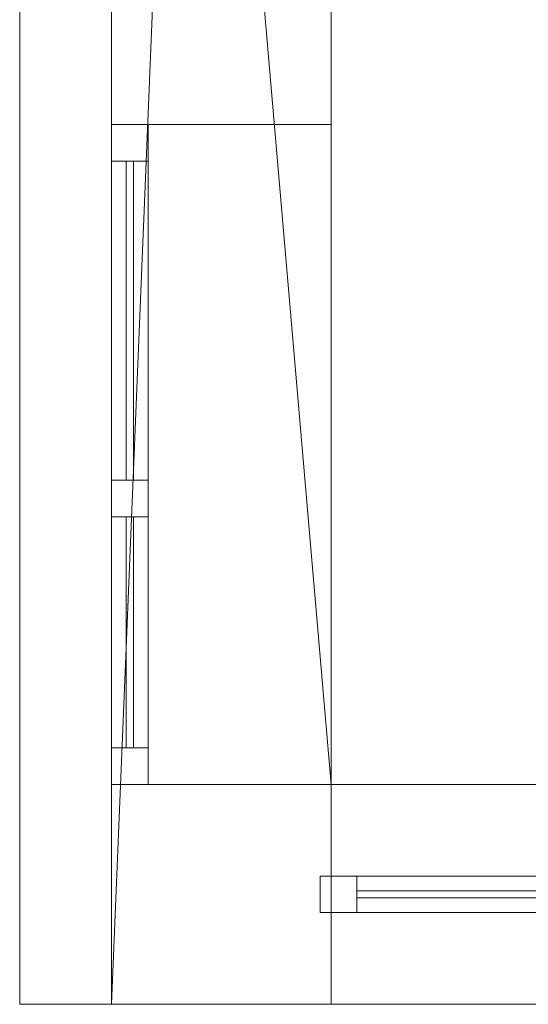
# Model space of a CAD drawing. Header units: millimetres. Extents: x -430348 to -225823, y -86243 to 5084.
# Tile 231 of 256: x -382294 to -381600, y -50985 to -49642. Entities that reach past the tile are written whole.
import ezdxf

# ---------------------------------------------------------------- set-up
doc = ezdxf.new("R2010")
doc.units = ezdxf.units.MM
for name, color, linetype, lineweight in [('A-GLAZ-CURT', 52, 'Continuous', 9), ('A-GLAZ-CWMG', 51, 'Continuous', 9), ('A-ROOF', 132, 'Continuous', 9), ('A-WALL', 113, 'Continuous', 9)]:
    doc.layers.add(name, color=color, linetype=linetype, lineweight=lineweight)

# ---------------------------------------------------------------- blocks, each defined once
blk = doc.blocks.new('System Panel - Door-566707-_3D_ Copy 1')
at = {"layer": 'A-GLAZ-CURT'}
mesh = blk.add_polyface(dxfattribs=at)
corners = [(-455, 5), (-455, 5, 1426.1), (455, 5, 1426.1), (455, 5)]
mesh.append_faces([[corners[k] for k in face] for face in [(2, 3, 0, 1)]])
mesh = blk.add_polyface(dxfattribs=at)
corners = [(455, -5), (-455, -5), (-455, 5), (455, 5)]
mesh.append_faces([[corners[k] for k in face] for face in [(0, 1, 2, 3)]])
mesh = blk.add_polyface(dxfattribs=at)
corners = [(-455, -5, 1426.1), (455, -5, 1426.1), (455, 5, 1426.1), (-455, 5, 1426.1)]
mesh.append_faces([[corners[k] for k in face] for face in [(0, 1, 2, 3)]])
mesh = blk.add_polyface(dxfattribs=at)
corners = [(-455, -5), (-455, -5, 1426.1), (-455, 5, 1426.1), (-455, 5)]
mesh.append_faces([[corners[k] for k in face] for face in [(0, 1, 2, 3)]])
mesh = blk.add_polyface(dxfattribs=at)
corners = [(455, -5, 1426.1), (455, -5), (455, 5), (455, 5, 1426.1)]
mesh.append_faces([[corners[k] for k in face] for face in [(0, 1, 2, 3)]])
mesh = blk.add_polyface(dxfattribs=at)
corners = [(-455, -5), (455, -5), (455, -5, 1426.1), (-455, -5, 1426.1)]
mesh.append_faces([[corners[k] for k in face] for face in [(3, 0, 1, 2)]])
blk = doc.blocks.new('System Panel - Glazed-566721-_3D_ Copy 1')
at = {"layer": 'A-GLAZ-CURT', "transparency": 33554471}
mesh = blk.add_polyface(dxfattribs=at)
corners = [(-455, 5), (-455, 5, 275), (455, 5, 275), (455, 5)]
mesh.append_faces([[corners[k] for k in face] for face in [(1, 2, 3, 0)]])
mesh = blk.add_polyface(dxfattribs=at)
corners = [(455, -5), (-455, -5), (-455, 5), (455, 5)]
mesh.append_faces([[corners[k] for k in face] for face in [(0, 1, 2, 3)]])
mesh = blk.add_polyface(dxfattribs=at)
corners = [(-455, -5, 275), (455, -5, 275), (455, 5, 275), (-455, 5, 275)]
mesh.append_faces([[corners[k] for k in face] for face in [(0, 1, 2, 3)]])
mesh = blk.add_polyface(dxfattribs=at)
corners = [(-455, -5), (-455, -5, 275), (-455, 5, 275), (-455, 5)]
mesh.append_faces([[corners[k] for k in face] for face in [(0, 1, 2, 3)]])
mesh = blk.add_polyface(dxfattribs=at)
corners = [(455, -5, 275), (455, -5), (455, 5), (455, 5, 275)]
mesh.append_faces([[corners[k] for k in face] for face in [(0, 1, 2, 3)]])
mesh = blk.add_polyface(dxfattribs=at)
corners = [(-455, -5), (455, -5), (455, -5, 275), (-455, -5, 275)]
mesh.append_faces([[corners[k] for k in face] for face in [(2, 3, 0, 1)]])
blk = doc.blocks.new('Rectangular Mullion - 50mm x 50mm-543632-_3D_ Copy 1')
at = {"layer": 'A-GLAZ-CWMG'}
mesh = blk.add_polyface(dxfattribs=at)
corners = [(25, 25), (-25, 25), (-25, -25), (25, -25)]
mesh.append_faces([[corners[k] for k in face] for face in [(2, 3, 0, 1)]])
mesh = blk.add_polyface(dxfattribs=at)
corners = [(25, 25, -910), (25, -25, -910), (-25, -25, -910), (-25, 25, -910)]
mesh.append_faces([[corners[k] for k in face] for face in [(0, 1, 2, 3)]])
mesh = blk.add_polyface(dxfattribs=at)
corners = [(-25, 25), (25, 25), (25, 25, -910), (-25, 25, -910)]
mesh.append_faces([[corners[k] for k in face] for face in [(0, 1, 2, 3)]])
mesh = blk.add_polyface(dxfattribs=at)
corners = [(-25, -25), (-25, 25), (-25, 25, -910), (-25, -25, -910)]
mesh.append_faces([[corners[k] for k in face] for face in [(0, 1, 2, 3)]])
mesh = blk.add_polyface(dxfattribs=at)
corners = [(25, 25), (25, -25), (25, -25, -910), (25, 25, -910)]
mesh.append_faces([[corners[k] for k in face] for face in [(0, 1, 2, 3)]])
mesh = blk.add_polyface(dxfattribs=at)
corners = [(25, -25), (-25, -25), (-25, -25, -910), (25, -25, -910)]
mesh.append_faces([[corners[k] for k in face] for face in [(0, 1, 2, 3)]])
blk = doc.blocks.new('Rectangular Mullion - 50mm x 50mm-543629-_3D_ Copy 1')
at = {"layer": 'A-GLAZ-CWMG'}
mesh = blk.add_polyface(dxfattribs=at)
corners = [(0, 25), (-50, 25), (-50, -25), (0, -25)]
mesh.append_faces([[corners[k] for k in face] for face in [(2, 3, 0, 1)]])
mesh = blk.add_polyface(dxfattribs=at)
corners = [(0, 25, -910), (0, -25, -910), (-50, -25, -910), (-50, 25, -910)]
mesh.append_faces([[corners[k] for k in face] for face in [(0, 1, 2, 3)]])
mesh = blk.add_polyface(dxfattribs=at)
corners = [(-50, 25), (0, 25), (0, 25, -910), (-50, 25, -910)]
mesh.append_faces([[corners[k] for k in face] for face in [(0, 1, 2, 3)]])
mesh = blk.add_polyface(dxfattribs=at)
corners = [(-50, -25), (-50, 25), (-50, 25, -910), (-50, -25, -910)]
mesh.append_faces([[corners[k] for k in face] for face in [(0, 1, 2, 3)]])
mesh = blk.add_polyface(dxfattribs=at)
corners = [(0, 25), (0, -25), (0, -25, -910), (0, 25, -910)]
mesh.append_faces([[corners[k] for k in face] for face in [(0, 1, 2, 3)]])
mesh = blk.add_polyface(dxfattribs=at)
corners = [(0, -25), (-50, -25), (-50, -25, -910), (0, -25, -910)]
mesh.append_faces([[corners[k] for k in face] for face in [(0, 1, 2, 3)]])
blk = doc.blocks.new('Rectangular Mullion - 50mm x 50mm-263559-_3D_ Copy 1')
at = {"layer": 'A-GLAZ-CWMG'}
mesh = blk.add_polyface(dxfattribs=at)
corners = [(0, 25, -350), (0, -25, -350), (-50, -25, -350), (-50, 25, -350)]
mesh.append_faces([[corners[k] for k in face] for face in [(0, 1, 2, 3)]])
mesh = blk.add_polyface(dxfattribs=at)
corners = [(-50, 25), (0, 25), (0, 25, -350), (-50, 25, -350)]
mesh.append_faces([[corners[k] for k in face] for face in [(3, 0, 1, 2)]])
mesh = blk.add_polyface(dxfattribs=at)
corners = [(-50, -25), (-50, 25), (-50, 25, -350), (-50, -25, -350)]
mesh.append_faces([[corners[k] for k in face] for face in [(3, 0, 1, 2)]])
mesh = blk.add_polyface(dxfattribs=at)
corners = [(0, 25), (0, -25), (0, -25, -350), (0, 25, -350)]
mesh.append_faces([[corners[k] for k in face] for face in [(3, 0, 1, 2)]])
mesh = blk.add_polyface(dxfattribs=at)
corners = [(0, -25), (-50, -25), (-50, -25, -350), (0, -25, -350)]
mesh.append_faces([[corners[k] for k in face] for face in [(3, 0, 1, 2)]])
blk = doc.blocks.new('Rectangular Mullion - 50mm x 50mm-566722-_3D_ Copy 1')
at = {"layer": 'A-GLAZ-CWMG'}
mesh = blk.add_polyface(dxfattribs=at)
corners = [(0, 25), (-50, 25), (-50, -25), (0, -25)]
mesh.append_faces([[corners[k] for k in face] for face in [(3, 0, 1, 2)]])
mesh = blk.add_polyface(dxfattribs=at)
corners = [(-50, 25), (0, 25), (0, 25, -1501.1), (-50, 25, -1501.1)]
mesh.append_faces([[corners[k] for k in face] for face in [(3, 0, 1, 2)]])
mesh = blk.add_polyface(dxfattribs=at)
corners = [(-50, -25), (-50, 25), (-50, 25, -1501.1), (-50, -25, -1501.1)]
mesh.append_faces([[corners[k] for k in face] for face in [(3, 0, 1, 2)]])
mesh = blk.add_polyface(dxfattribs=at)
corners = [(0, 25), (0, -25), (0, -25, -1501.1), (0, 25, -1501.1)]
mesh.append_faces([[corners[k] for k in face] for face in [(3, 0, 1, 2)]])
mesh = blk.add_polyface(dxfattribs=at)
corners = [(0, -25), (-50, -25), (-50, -25, -1501.1), (0, -25, -1501.1)]
mesh.append_faces([[corners[k] for k in face] for face in [(3, 0, 1, 2)]])
blk = doc.blocks.new('Rectangular Mullion - 50mm x 50mm-543628-_3D_ Copy 1')
at = {"layer": 'A-GLAZ-CWMG'}
mesh = blk.add_polyface(dxfattribs=at)
corners = [(0, 25), (-50, 25), (-50, -25), (0, -25)]
mesh.append_faces([[corners[k] for k in face] for face in [(2, 3, 0, 1)]])
mesh = blk.add_polyface(dxfattribs=at)
corners = [(0, 25, -910), (0, -25, -910), (-50, -25, -910), (-50, 25, -910)]
mesh.append_faces([[corners[k] for k in face] for face in [(0, 1, 2, 3)]])
mesh = blk.add_polyface(dxfattribs=at)
corners = [(-50, 25), (0, 25), (0, 25, -910), (-50, 25, -910)]
mesh.append_faces([[corners[k] for k in face] for face in [(0, 1, 2, 3)]])
mesh = blk.add_polyface(dxfattribs=at)
corners = [(-50, -25), (-50, 25), (-50, 25, -910), (-50, -25, -910)]
mesh.append_faces([[corners[k] for k in face] for face in [(0, 1, 2, 3)]])
mesh = blk.add_polyface(dxfattribs=at)
corners = [(0, 25), (0, -25), (0, -25, -910), (0, 25, -910)]
mesh.append_faces([[corners[k] for k in face] for face in [(0, 1, 2, 3)]])
mesh = blk.add_polyface(dxfattribs=at)
corners = [(0, -25), (-50, -25), (-50, -25, -910), (0, -25, -910)]
mesh.append_faces([[corners[k] for k in face] for face in [(0, 1, 2, 3)]])
blk = doc.blocks.new('System Panel - Glazed-566836-_3D_ Copy 1')
at = {"layer": 'A-GLAZ-CURT', "transparency": 33554471}
mesh = blk.add_polyface(dxfattribs=at)
corners = [(-217.5, 5), (-217.5, 5, 320), (217.5, 5, 320), (217.5, 5)]
mesh.append_faces([[corners[k] for k in face] for face in [(2, 3, 0, 1)]])
mesh = blk.add_polyface(dxfattribs=at)
corners = [(217.5, -5), (-217.5, -5), (-217.5, 5), (217.5, 5)]
mesh.append_faces([[corners[k] for k in face] for face in [(0, 1, 2, 3)]])
mesh = blk.add_polyface(dxfattribs=at)
corners = [(-217.5, -5, 320), (217.5, -5, 320), (217.5, 5, 320), (-217.5, 5, 320)]
mesh.append_faces([[corners[k] for k in face] for face in [(0, 1, 2, 3)]])
mesh = blk.add_polyface(dxfattribs=at)
corners = [(-217.5, -5), (-217.5, -5, 320), (-217.5, 5, 320), (-217.5, 5)]
mesh.append_faces([[corners[k] for k in face] for face in [(0, 1, 2, 3)]])
mesh = blk.add_polyface(dxfattribs=at)
corners = [(217.5, -5, 320), (217.5, -5), (217.5, 5), (217.5, 5, 320)]
mesh.append_faces([[corners[k] for k in face] for face in [(0, 1, 2, 3)]])
mesh = blk.add_polyface(dxfattribs=at)
corners = [(-217.5, -5), (217.5, -5), (217.5, -5, 320), (-217.5, -5, 320)]
mesh.append_faces([[corners[k] for k in face] for face in [(3, 0, 1, 2)]])
blk = doc.blocks.new('System Panel - Glazed-570110-_3D_ Copy 1')
at = {"layer": 'A-GLAZ-CURT', "transparency": 33554471}
mesh = blk.add_polyface(dxfattribs=at)
corners = [(-157.5, 5), (-157.5, 5, 320), (157.5, 5, 320), (157.5, 5)]
mesh.append_faces([[corners[k] for k in face] for face in [(1, 2, 3, 0)]])
mesh = blk.add_polyface(dxfattribs=at)
corners = [(157.5, -5), (-157.5, -5), (-157.5, 5), (157.5, 5)]
mesh.append_faces([[corners[k] for k in face] for face in [(0, 1, 2, 3)]])
mesh = blk.add_polyface(dxfattribs=at)
corners = [(-157.5, -5, 320), (157.5, -5, 320), (157.5, 5, 320), (-157.5, 5, 320)]
mesh.append_faces([[corners[k] for k in face] for face in [(0, 1, 2, 3)]])
mesh = blk.add_polyface(dxfattribs=at)
corners = [(-157.5, -5), (-157.5, -5, 320), (-157.5, 5, 320), (-157.5, 5)]
mesh.append_faces([[corners[k] for k in face] for face in [(0, 1, 2, 3)]])
mesh = blk.add_polyface(dxfattribs=at)
corners = [(157.5, -5, 320), (157.5, -5), (157.5, 5), (157.5, 5, 320)]
mesh.append_faces([[corners[k] for k in face] for face in [(0, 1, 2, 3)]])
mesh = blk.add_polyface(dxfattribs=at)
corners = [(-157.5, -5), (157.5, -5), (157.5, -5, 320), (-157.5, -5, 320)]
mesh.append_faces([[corners[k] for k in face] for face in [(2, 3, 0, 1)]])
blk = doc.blocks.new('Rectangular Mullion - 50mm x 50mm-371164-_3D_ Copy 1')
at = {"layer": 'A-GLAZ-CWMG'}
mesh = blk.add_polyface(dxfattribs=at)
corners = [(0, 25), (-50, 25), (-50, -25), (0, -25)]
mesh.append_faces([[corners[k] for k in face] for face in [(3, 0, 1, 2)]])
mesh = blk.add_polyface(dxfattribs=at)
corners = [(0, 25, -420), (0, -25, -420), (-50, -25, -420), (-50, 25, -420)]
mesh.append_faces([[corners[k] for k in face] for face in [(3, 0, 1, 2)]])
mesh = blk.add_polyface(dxfattribs=at)
corners = [(-50, 25), (0, 25), (0, 25, -420), (-50, 25, -420)]
mesh.append_faces([[corners[k] for k in face] for face in [(0, 1, 2, 3)]])
mesh = blk.add_polyface(dxfattribs=at)
corners = [(-50, -25), (-50, 25), (-50, 25, -420), (-50, -25, -420)]
mesh.append_faces([[corners[k] for k in face] for face in [(0, 1, 2, 3)]])
mesh = blk.add_polyface(dxfattribs=at)
corners = [(0, 25), (0, -25), (0, -25, -420), (0, 25, -420)]
mesh.append_faces([[corners[k] for k in face] for face in [(0, 1, 2, 3)]])
mesh = blk.add_polyface(dxfattribs=at)
corners = [(0, -25), (-50, -25), (-50, -25, -420), (0, -25, -420)]
mesh.append_faces([[corners[k] for k in face] for face in [(0, 1, 2, 3)]])
blk = doc.blocks.new('Rectangular Mullion - 50mm x 50mm-570108-_3D_ Copy 1')
at = {"layer": 'A-GLAZ-CWMG'}
mesh = blk.add_polyface(dxfattribs=at)
corners = [(0, 25), (-50, 25), (-50, -25), (0, -25)]
mesh.append_faces([[corners[k] for k in face] for face in [(2, 3, 0, 1)]])
mesh = blk.add_polyface(dxfattribs=at)
corners = [(0, 25, -315), (0, -25, -315), (-50, -25, -315), (-50, 25, -315)]
mesh.append_faces([[corners[k] for k in face] for face in [(0, 1, 2, 3)]])
mesh = blk.add_polyface(dxfattribs=at)
corners = [(-50, 25), (0, 25), (0, 25, -315), (-50, 25, -315)]
mesh.append_faces([[corners[k] for k in face] for face in [(3, 0, 1, 2)]])
mesh = blk.add_polyface(dxfattribs=at)
corners = [(-50, -25), (-50, 25), (-50, 25, -315), (-50, -25, -315)]
mesh.append_faces([[corners[k] for k in face] for face in [(3, 0, 1, 2)]])
mesh = blk.add_polyface(dxfattribs=at)
corners = [(0, 25), (0, -25), (0, -25, -315), (0, 25, -315)]
mesh.append_faces([[corners[k] for k in face] for face in [(3, 0, 1, 2)]])
mesh = blk.add_polyface(dxfattribs=at)
corners = [(0, -25), (-50, -25), (-50, -25, -315), (0, -25, -315)]
mesh.append_faces([[corners[k] for k in face] for face in [(3, 0, 1, 2)]])
blk = doc.blocks.new('Rectangular Mullion - 50mm x 50mm-371163-_3D_ Copy 1')
at = {"layer": 'A-GLAZ-CWMG'}
mesh = blk.add_polyface(dxfattribs=at)
corners = [(0, 25), (-50, 25), (-50, -25), (0, -25)]
mesh.append_faces([[corners[k] for k in face] for face in [(3, 0, 1, 2)]])
mesh = blk.add_polyface(dxfattribs=at)
corners = [(0, 25, -420), (0, -25, -420), (-50, -25, -420), (-50, 25, -420)]
mesh.append_faces([[corners[k] for k in face] for face in [(3, 0, 1, 2)]])
mesh = blk.add_polyface(dxfattribs=at)
corners = [(-50, 25), (0, 25), (0, 25, -420), (-50, 25, -420)]
mesh.append_faces([[corners[k] for k in face] for face in [(0, 1, 2, 3)]])
mesh = blk.add_polyface(dxfattribs=at)
corners = [(-50, -25), (-50, 25), (-50, 25, -420), (-50, -25, -420)]
mesh.append_faces([[corners[k] for k in face] for face in [(0, 1, 2, 3)]])
mesh = blk.add_polyface(dxfattribs=at)
corners = [(0, 25), (0, -25), (0, -25, -420), (0, 25, -420)]
mesh.append_faces([[corners[k] for k in face] for face in [(0, 1, 2, 3)]])
mesh = blk.add_polyface(dxfattribs=at)
corners = [(0, -25), (-50, -25), (-50, -25, -420), (0, -25, -420)]
mesh.append_faces([[corners[k] for k in face] for face in [(0, 1, 2, 3)]])
blk = doc.blocks.new('Rectangular Mullion - 50mm x 50mm-566835-_3D_ Copy 1')
at = {"layer": 'A-GLAZ-CWMG'}
mesh = blk.add_polyface(dxfattribs=at)
corners = [(0, 25), (-50, 25), (-50, -25), (0, -25)]
mesh.append_faces([[corners[k] for k in face] for face in [(2, 3, 0, 1)]])
mesh = blk.add_polyface(dxfattribs=at)
corners = [(0, 25, -435), (0, -25, -435), (-50, -25, -435), (-50, 25, -435)]
mesh.append_faces([[corners[k] for k in face] for face in [(0, 1, 2, 3)]])
mesh = blk.add_polyface(dxfattribs=at)
corners = [(-50, 25), (0, 25), (0, 25, -435), (-50, 25, -435)]
mesh.append_faces([[corners[k] for k in face] for face in [(0, 1, 2, 3)]])
mesh = blk.add_polyface(dxfattribs=at)
corners = [(-50, -25), (-50, 25), (-50, 25, -435), (-50, -25, -435)]
mesh.append_faces([[corners[k] for k in face] for face in [(0, 1, 2, 3)]])
mesh = blk.add_polyface(dxfattribs=at)
corners = [(0, 25), (0, -25), (0, -25, -435), (0, 25, -435)]
mesh.append_faces([[corners[k] for k in face] for face in [(0, 1, 2, 3)]])
mesh = blk.add_polyface(dxfattribs=at)
corners = [(0, -25), (-50, -25), (-50, -25, -435), (0, -25, -435)]
mesh.append_faces([[corners[k] for k in face] for face in [(0, 1, 2, 3)]])
blk = doc.blocks.new('Rectangular Mullion - 50mm x 50mm-371165-_3D_ Copy 1')
at = {"layer": 'A-GLAZ-CWMG'}
mesh = blk.add_polyface(dxfattribs=at)
corners = [(25, 25), (-25, 25), (-25, -25), (25, -25)]
mesh.append_faces([[corners[k] for k in face] for face in [(2, 3, 0, 1)]])
mesh = blk.add_polyface(dxfattribs=at)
corners = [(25, 25, -420), (25, -25, -420), (-25, -25, -420), (-25, 25, -420)]
mesh.append_faces([[corners[k] for k in face] for face in [(0, 1, 2, 3)]])
mesh = blk.add_polyface(dxfattribs=at)
corners = [(-25, 25), (25, 25), (25, 25, -420), (-25, 25, -420)]
mesh.append_faces([[corners[k] for k in face] for face in [(0, 1, 2, 3)]])
mesh = blk.add_polyface(dxfattribs=at)
corners = [(-25, -25), (-25, 25), (-25, 25, -420), (-25, -25, -420)]
mesh.append_faces([[corners[k] for k in face] for face in [(0, 1, 2, 3)]])
mesh = blk.add_polyface(dxfattribs=at)
corners = [(25, 25), (25, -25), (25, -25, -420), (25, 25, -420)]
mesh.append_faces([[corners[k] for k in face] for face in [(0, 1, 2, 3)]])
mesh = blk.add_polyface(dxfattribs=at)
corners = [(25, -25), (-25, -25), (-25, -25, -420), (25, -25, -420)]
mesh.append_faces([[corners[k] for k in face] for face in [(0, 1, 2, 3)]])
blk = doc.blocks.new('Rectangular Mullion - 50mm x 50mm-570109-_3D_ Copy 1')
at = {"layer": 'A-GLAZ-CWMG'}
mesh = blk.add_polyface(dxfattribs=at)
corners = [(0, 25), (-50, 25), (-50, -25), (0, -25)]
mesh.append_faces([[corners[k] for k in face] for face in [(2, 3, 0, 1)]])
mesh = blk.add_polyface(dxfattribs=at)
corners = [(0, 25, -315), (0, -25, -315), (-50, -25, -315), (-50, 25, -315)]
mesh.append_faces([[corners[k] for k in face] for face in [(0, 1, 2, 3)]])
mesh = blk.add_polyface(dxfattribs=at)
corners = [(-50, 25), (0, 25), (0, 25, -315), (-50, 25, -315)]
mesh.append_faces([[corners[k] for k in face] for face in [(3, 0, 1, 2)]])
mesh = blk.add_polyface(dxfattribs=at)
corners = [(-50, -25), (-50, 25), (-50, 25, -315), (-50, -25, -315)]
mesh.append_faces([[corners[k] for k in face] for face in [(3, 0, 1, 2)]])
mesh = blk.add_polyface(dxfattribs=at)
corners = [(0, 25), (0, -25), (0, -25, -315), (0, 25, -315)]
mesh.append_faces([[corners[k] for k in face] for face in [(3, 0, 1, 2)]])
mesh = blk.add_polyface(dxfattribs=at)
corners = [(0, -25), (-50, -25), (-50, -25, -315), (0, -25, -315)]
mesh.append_faces([[corners[k] for k in face] for face in [(3, 0, 1, 2)]])
blk = doc.blocks.new('Rectangular Mullion - 50mm x 50mm-566834-_3D_ Copy 1')
at = {"layer": 'A-GLAZ-CWMG'}
mesh = blk.add_polyface(dxfattribs=at)
corners = [(0, 25), (-50, 25), (-50, -25), (0, -25)]
mesh.append_faces([[corners[k] for k in face] for face in [(2, 3, 0, 1)]])
mesh = blk.add_polyface(dxfattribs=at)
corners = [(0, 25, -435), (0, -25, -435), (-50, -25, -435), (-50, 25, -435)]
mesh.append_faces([[corners[k] for k in face] for face in [(0, 1, 2, 3)]])
mesh = blk.add_polyface(dxfattribs=at)
corners = [(-50, 25), (0, 25), (0, 25, -435), (-50, 25, -435)]
mesh.append_faces([[corners[k] for k in face] for face in [(3, 0, 1, 2)]])
mesh = blk.add_polyface(dxfattribs=at)
corners = [(-50, -25), (-50, 25), (-50, 25, -435), (-50, -25, -435)]
mesh.append_faces([[corners[k] for k in face] for face in [(3, 0, 1, 2)]])
mesh = blk.add_polyface(dxfattribs=at)
corners = [(0, 25), (0, -25), (0, -25, -435), (0, 25, -435)]
mesh.append_faces([[corners[k] for k in face] for face in [(3, 0, 1, 2)]])
mesh = blk.add_polyface(dxfattribs=at)
corners = [(0, -25), (-50, -25), (-50, -25, -435), (0, -25, -435)]
mesh.append_faces([[corners[k] for k in face] for face in [(3, 0, 1, 2)]])

msp = doc.modelspace()

# ---------------------------------------------------------------- block references
at = {"layer": 'A-GLAZ-CURT', "transparency": 33554471}
for name, p, rotation in [('System Panel - Glazed-566836-_3D_ Copy 1', (-382144.1, -50052.9, 60700.9), 270), ('System Panel - Glazed-570110-_3D_ Copy 1', (-382144.1, -50477.9, 60700.9), 270), ('System Panel - Glazed-566721-_3D_ Copy 1', (-381379.1, -50835.4, 60753.7), 180)]:
    msp.add_blockref(name, p, dxfattribs=dict(at, rotation=rotation))
at = {"layer": 'A-GLAZ-CURT', "rotation": 180}
msp.add_blockref('System Panel - Door-566707-_3D_ Copy 1', (-381379.1, -50835.4, 59277.6), dxfattribs=at)
at = {"layer": 'A-GLAZ-CWMG', "rotation": 90}
msp.add_blockref('Rectangular Mullion - 50mm x 50mm-371164-_3D_ Copy 1', (-382144.1, -49785.4, 61070.9), dxfattribs=at)
at = {"layer": 'A-GLAZ-CWMG', "extrusion": (0, 1, 0), "rotation": 270}
for name, p in [('Rectangular Mullion - 50mm x 50mm-566835-_3D_ Copy 1', (382144.1, 60650.9, -49835.4)), ('Rectangular Mullion - 50mm x 50mm-570109-_3D_ Copy 1', (382144.1, 60650.9, -50320.4))]:
    msp.add_blockref(name, p, dxfattribs=at)
at = {"layer": 'A-GLAZ-CWMG', "extrusion": (0, -1, 0), "rotation": 90}
for name, p in [('Rectangular Mullion - 50mm x 50mm-566834-_3D_ Copy 1', (-382144.1, 61070.9, 50270.4)), ('Rectangular Mullion - 50mm x 50mm-570108-_3D_ Copy 1', (-382144.1, 61070.9, 50635.4))]:
    msp.add_blockref(name, p, dxfattribs=at)
at = {"layer": 'A-GLAZ-CWMG', "extrusion": (0, 0, -1), "rotation": 270}
for name, p in [('Rectangular Mullion - 50mm x 50mm-371165-_3D_ Copy 1', (382144.1, -50295.4, -60650.9)), ('Rectangular Mullion - 50mm x 50mm-371163-_3D_ Copy 1', (382144.1, -50685.4, -60650.9))]:
    msp.add_blockref(name, p, dxfattribs=at)
at = {"layer": 'A-GLAZ-CWMG', "extrusion": (0, 0, -1)}
for name, p in [('Rectangular Mullion - 50mm x 50mm-263559-_3D_ Copy 1', (381884.1, -50835.4, -60728.7)), ('Rectangular Mullion - 50mm x 50mm-566722-_3D_ Copy 1', (381884.1, -50835.4, -59227.6))]:
    msp.add_blockref(name, p, dxfattribs=at)
at = {"layer": 'A-GLAZ-CWMG', "extrusion": (-1, 0, 0), "rotation": 90}
for name, p in [('Rectangular Mullion - 50mm x 50mm-543632-_3D_ Copy 1', (50835.4, 60728.7, 381834.1)), ('Rectangular Mullion - 50mm x 50mm-543629-_3D_ Copy 1', (50835.4, 61078.7, 381834.1))]:
    msp.add_blockref(name, p, dxfattribs=at)
at = {"layer": 'A-GLAZ-CWMG', "extrusion": (1, 0, 0), "rotation": 270}
msp.add_blockref('Rectangular Mullion - 50mm x 50mm-543628-_3D_ Copy 1', (-50835.4, 59227.6, -380924.1), dxfattribs=at)

# ---------------------------------------------------------------- meshes
at = {"layer": 'A-ROOF'}
mesh = msp.add_polyface(dxfattribs=at)
corners = [(-380889.1, -50985.4, 61193.8), (-382294.1, -50985.4, 61070.9), (-382294.1, -43405.4, 61070.9), (-380889.1, -43405.4, 61193.8)]
mesh.append_faces([[corners[k] for k in face] for face in [(1, 2, 3, 0)]])
mesh = msp.add_polyface(dxfattribs=at)
corners = [(-382294.1, -50985.4, 61171.3), (-380889.1, -50985.4, 61294.2), (-380889.1, -43405.4, 61294.2), (-382294.1, -43405.4, 61171.3)]
mesh.append_faces([[corners[k] for k in face] for face in [(2, 3, 0, 1)]])
mesh = msp.add_polyface(dxfattribs=at)
corners = [(-382294.1, -50985.4, 61070.9), (-382294.1, -50985.4, 61171.3), (-382294.1, -43405.4, 61171.3), (-382294.1, -43405.4, 61070.9)]
mesh.append_faces([[corners[k] for k in face] for face in [(2, 3, 0, 1)]])
mesh = msp.add_polyface(dxfattribs=at)
corners = [(-379484.1, -50985.4, 61171.3), (-380889.1, -50985.4, 61294.2), (-382294.1, -50985.4, 61171.3), (-382294.1, -50985.4, 61070.9), (-380889.1, -50985.4, 61193.8), (-379484.1, -50985.4, 61070.9)]
mesh.append_faces([[corners[k] for k in face] for face in [(0, 1, 4, 5)]], dxfattribs={"vtx1": -1})
mesh.append_faces([[corners[k] for k in face] for face in [(2, 3, 4, 1)]], dxfattribs={"vtx2": -1})
at = {"layer": 'A-WALL'}
mesh = msp.add_polyface(dxfattribs=at)
corners = [(-382169.1, -43405.4, 57947.5), (-382169.1, -50985.4, 57947.5), (-382169.1, -50985.4, 61081.8), (-382169.1, -47205.4, 61081.8), (-382169.1, -47205.4, 59227.6), (-382169.1, -46005.4, 59227.6), (-382169.1, -46005.4, 61081.8), (-382169.1, -43405.4, 61081.8), (-382169.1, -43625.4, 60650.9), (-382169.1, -43625.4, 61070.9), (-382169.1, -44645.4, 61070.9), (-382169.1, -44645.4, 60650.9), (-382169.1, -47345.4, 60650.9), (-382169.1, -47345.4, 61070.9), (-382169.1, -48365.4, 61070.9), (-382169.1, -48365.4, 60650.9), (-382169.1, -48585.4, 60650.9), (-382169.1, -48585.4, 61070.9), (-382169.1, -49605.4, 61070.9), (-382169.1, -49605.4, 60650.9), (-382169.1, -44845.4, 60650.9), (-382169.1, -44845.4, 61070.9), (-382169.1, -45865.4, 61070.9), (-382169.1, -45865.4, 60650.9), (-382169.1, -49785.4, 60650.9), (-382169.1, -49785.4, 61070.9), (-382169.1, -50685.4, 61070.9), (-382169.1, -50685.4, 60650.9)]
mesh.append_faces([[corners[k] for k in face] for face in [(14, 3, 13)]], dxfattribs={"vtx0": -1, "vtx1": -1})
mesh.append_faces([[corners[k] for k in face] for face in [(24, 19, 1, 27)]], dxfattribs={"vtx0": -1, "vtx1": -1, "vtx2": -1})
mesh.append_faces([[corners[k] for k in face] for face in [(3, 14, 17, 18), (2, 18, 25, 26)]], dxfattribs={"vtx0": -1, "vtx1": -1, "vtx3": -1})
mesh.append_faces([[corners[k] for k in face] for face in [(11, 20, 21, 10), (7, 9, 10, 6), (6, 22, 23, 5), (27, 1, 2, 26)]], dxfattribs={"vtx0": -1, "vtx2": -1})
mesh.append_faces([[corners[k] for k in face] for face in [(5, 23, 20, 11)]], dxfattribs={"vtx0": -1, "vtx2": -1, "vtx3": -1})
mesh.append_faces([[corners[k] for k in face] for face in [(2, 3, 18)]], dxfattribs={"vtx1": -1, "vtx2": -1})
mesh.append_faces([[corners[k] for k in face] for face in [(11, 8, 0, 5), (21, 22, 6, 10), (15, 12, 4, 16), (19, 16, 4, 1)]], dxfattribs={"vtx1": -1, "vtx2": -1, "vtx3": -1})
mesh.append_faces([[corners[k] for k in face] for face in [(7, 0, 8, 9), (4, 5, 0, 1), (3, 4, 12, 13), (14, 15, 16, 17), (18, 19, 24, 25)]], dxfattribs={"vtx1": -1, "vtx3": -1})
mesh = msp.add_polyface(dxfattribs=at)
corners = [(-382169.1, -50985.4, 57947.5), (-382169.1, -43405.4, 57947.5), (-381869.1, -43405.4, 57947.5), (-381869.1, -43705.4, 57947.5), (-381869.1, -50685.4, 57947.5), (-381869.1, -50985.4, 57947.5)]
mesh.append_faces([[corners[k] for k in face] for face in [(3, 0, 1, 2), (0, 3, 4, 5)]], dxfattribs={"vtx0": -1})
mesh = msp.add_polyface(dxfattribs=at)
corners = [(-382169.1, -50985.4, 61081.8), (-381869.1, -50985.4, 61108.1), (-381869.1, -50685.4, 61108.1), (-381869.1, -47205.4, 61108.1), (-382169.1, -47205.4, 61081.8), (-381869.1, -43405.4, 61108.1), (-382169.1, -43405.4, 61081.8), (-382169.1, -46005.4, 61081.8), (-381869.1, -46005.4, 61108.1), (-381869.1, -43705.4, 61108.1)]
mesh.append_faces([[corners[k] for k in face] for face in [(3, 4, 2), (5, 6, 9)]], dxfattribs={"vtx1": -1})
mesh.append_faces([[corners[k] for k in face] for face in [(0, 1, 2, 4), (7, 8, 9, 6)]], dxfattribs={"vtx2": -1})
mesh = msp.add_polyface(dxfattribs=at)
corners = [(-381869.1, -50985.4, 57947.5), (-381869.1, -50685.4, 57947.5), (-381869.1, -43705.4, 57947.5), (-381869.1, -43405.4, 57947.5), (-381869.1, -43405.4, 60202.8), (-381869.1, -43625.4, 60202.8), (-381869.1, -43625.4, 60650.9), (-381869.1, -44645.4, 60650.9), (-381869.1, -44645.4, 61070.9), (-381869.1, -43625.4, 61070.9), (-381869.1, -43625.4, 61042.8), (-381869.1, -43405.4, 61042.8), (-381869.1, -43405.4, 61108.1), (-381869.1, -43705.4, 61108.1), (-381869.1, -46005.4, 61108.1), (-381869.1, -46005.4, 59227.6), (-381869.1, -47205.4, 59227.6), (-381869.1, -47205.4, 61108.1), (-381869.1, -50685.4, 61108.1), (-381869.1, -50985.4, 61108.1), (-381869.1, -50985.4, 61078.7), (-381869.1, -50985.4, 59227.6), (-381869.1, -47345.4, 61070.9), (-381869.1, -47345.4, 60650.9), (-381869.1, -48365.4, 60650.9), (-381869.1, -48365.4, 61070.9), (-381869.1, -48585.4, 61070.9), (-381869.1, -48585.4, 60650.9), (-381869.1, -49605.4, 60650.9), (-381869.1, -49605.4, 61070.9), (-381869.1, -44845.4, 61070.9), (-381869.1, -44845.4, 60650.9), (-381869.1, -45865.4, 60650.9), (-381869.1, -45865.4, 61070.9), (-381869.1, -49785.4, 61070.9), (-381869.1, -49785.4, 60650.9), (-381869.1, -50685.4, 60650.9), (-381869.1, -50685.4, 61070.9)]
mesh.append_faces([[corners[k] for k in face] for face in [(5, 2, 3, 4)]], dxfattribs={"vtx0": -1})
mesh.append_faces([[corners[k] for k in face] for face in [(26, 18, 29)]], dxfattribs={"vtx0": -1, "vtx1": -1})
mesh.append_faces([[corners[k] for k in face] for face in [(24, 27, 16, 23), (5, 15, 2), (13, 30, 8)]], dxfattribs={"vtx0": -1, "vtx1": -1, "vtx2": -1})
mesh.append_faces([[corners[k] for k in face] for face in [(35, 28, 29, 34), (27, 24, 25, 26), (17, 22, 23, 16), (2, 15, 16, 1), (14, 33, 30, 13), (9, 12, 13, 8)]], dxfattribs={"vtx0": -1, "vtx2": -1})
mesh.append_faces([[corners[k] for k in face] for face in [(18, 37, 34, 29)]], dxfattribs={"vtx0": -1, "vtx2": -1, "vtx3": -1})
mesh.append_faces([[corners[k] for k in face] for face in [(11, 12, 9, 10)]], dxfattribs={"vtx1": -1})
mesh.append_faces([[corners[k] for k in face] for face in [(25, 22, 17)]], dxfattribs={"vtx1": -1, "vtx2": -1})
mesh.append_faces([[corners[k] for k in face] for face in [(35, 36, 21, 28), (27, 28, 1, 16), (17, 18, 26, 25), (31, 32, 15, 7)]], dxfattribs={"vtx1": -1, "vtx2": -1, "vtx3": -1})
mesh.append_faces([[corners[k] for k in face] for face in [(20, 21, 36, 37), (14, 15, 32, 33), (30, 31, 7, 8)]], dxfattribs={"vtx1": -1, "vtx3": -1})
mesh.append_faces([[corners[k] for k in face] for face in [(21, 0, 1, 28), (18, 19, 20, 37), (5, 6, 7, 15)]], dxfattribs={"vtx2": -1, "vtx3": -1})
mesh = msp.add_polyface(dxfattribs=at)
corners = [(-382169.1, -49785.4, 60650.9), (-381869.1, -49785.4, 60650.9), (-381869.1, -49785.4, 61070.9), (-382169.1, -49785.4, 61070.9)]
mesh.append_faces([[corners[k] for k in face] for face in [(1, 2, 3, 0)]])
mesh = msp.add_polyface(dxfattribs=at)
corners = [(-382169.1, -49785.4, 61070.9), (-381869.1, -49785.4, 61070.9), (-381869.1, -50685.4, 61070.9), (-382169.1, -50685.4, 61070.9)]
mesh.append_faces([[corners[k] for k in face] for face in [(0, 1, 2, 3)]])
mesh = msp.add_polyface(dxfattribs=at)
corners = [(-381869.1, -49785.4, 60650.9), (-382169.1, -49785.4, 60650.9), (-382169.1, -50685.4, 60650.9), (-381869.1, -50685.4, 60650.9)]
mesh.append_faces([[corners[k] for k in face] for face in [(2, 3, 0, 1)]])
mesh = msp.add_polyface(dxfattribs=at)
corners = [(-382169.1, -50685.4, 61070.9), (-381869.1, -50685.4, 61070.9), (-381869.1, -50685.4, 60650.9), (-382169.1, -50685.4, 60650.9)]
mesh.append_faces([[corners[k] for k in face] for face in [(1, 2, 3, 0)]])
mesh = msp.add_polyface(dxfattribs=at)
corners = [(-379914.1, -50685.4, 57947.5), (-381869.1, -50685.4, 57947.5), (-381869.1, -50685.4, 59227.6), (-379914.1, -50685.4, 59227.6), (-381869.1, -50685.4, 61108.1), (-380889.1, -50685.4, 61193.8), (-379914.1, -50685.4, 61108.5), (-379914.1, -50685.4, 61078.7), (-381869.1, -50685.4, 61078.7)]
mesh.append_faces([[corners[k] for k in face] for face in [(2, 3, 0, 1)]])
mesh.append_faces([[corners[k] for k in face] for face in [(6, 7, 5)]], dxfattribs={"vtx1": -1})
mesh.append_faces([[corners[k] for k in face] for face in [(8, 4, 5, 7)]], dxfattribs={"vtx2": -1})
mesh = msp.add_polyface(dxfattribs=at)
corners = [(-379914.1, -50985.4, 57947.5), (-381869.1, -50985.4, 57947.5), (-381869.1, -50685.4, 57947.5), (-379914.1, -50685.4, 57947.5)]
mesh.append_faces([[corners[k] for k in face] for face in [(3, 0, 1, 2)]])
mesh = msp.add_polyface(dxfattribs=at)
corners = [(-381869.1, -50985.4, 61108.1), (-381869.1, -50685.4, 61108.1), (-381869.1, -50685.4, 61078.7), (-381869.1, -50985.4, 61078.7), (-381869.1, -50685.4, 57947.5), (-381869.1, -50985.4, 57947.5), (-381869.1, -50985.4, 59227.6), (-381869.1, -50685.4, 59227.6)]
mesh.append_faces([[corners[k] for k in face] for face in [(2, 3, 0, 1), (4, 5, 6, 7)]])
mesh = msp.add_polyface(dxfattribs=at)
corners = [(-381869.1, -50985.4, 59227.6), (-379914.1, -50985.4, 59227.6), (-379914.1, -50685.4, 59227.6), (-381869.1, -50685.4, 59227.6)]
mesh.append_faces([[corners[k] for k in face] for face in [(0, 1, 2, 3)]])
mesh = msp.add_polyface(dxfattribs=at)
corners = [(-379914.1, -50985.4, 61078.7), (-381869.1, -50985.4, 61078.7), (-381869.1, -50685.4, 61078.7), (-379914.1, -50685.4, 61078.7)]
mesh.append_faces([[corners[k] for k in face] for face in [(3, 0, 1, 2)]])
mesh = msp.add_polyface(dxfattribs=at)
corners = [(-381869.1, -50685.4, 61108.1), (-381869.1, -50985.4, 61108.1), (-380889.1, -50985.4, 61193.8), (-380889.1, -50685.4, 61193.8)]
mesh.append_faces([[corners[k] for k in face] for face in [(3, 0, 1, 2)]])
mesh = msp.add_polyface(dxfattribs=at)
corners = [(-382169.1, -50985.4, 61081.8), (-382169.1, -50985.4, 57947.5), (-381869.1, -50985.4, 57947.5), (-381869.1, -50985.4, 59227.6), (-381869.1, -50985.4, 61078.7), (-381869.1, -50985.4, 61108.1)]
mesh.append_faces([[corners[k] for k in face] for face in [(3, 0, 1, 2), (0, 3, 4, 5)]], dxfattribs={"vtx0": -1})
mesh = msp.add_polyface(dxfattribs=at)
corners = [(-381869.1, -50985.4, 57947.5), (-379914.1, -50985.4, 57947.5), (-379914.1, -50985.4, 59227.6), (-381869.1, -50985.4, 59227.6), (-379914.1, -50985.4, 61108.5), (-380889.1, -50985.4, 61193.8), (-381869.1, -50985.4, 61108.1), (-381869.1, -50985.4, 61078.7), (-379914.1, -50985.4, 61078.7)]
mesh.append_faces([[corners[k] for k in face] for face in [(2, 3, 0, 1)]])
mesh.append_faces([[corners[k] for k in face] for face in [(6, 7, 5)]], dxfattribs={"vtx1": -1})
mesh.append_faces([[corners[k] for k in face] for face in [(8, 4, 5, 7)]], dxfattribs={"vtx2": -1})

doc.saveas('drawing.dxf')
